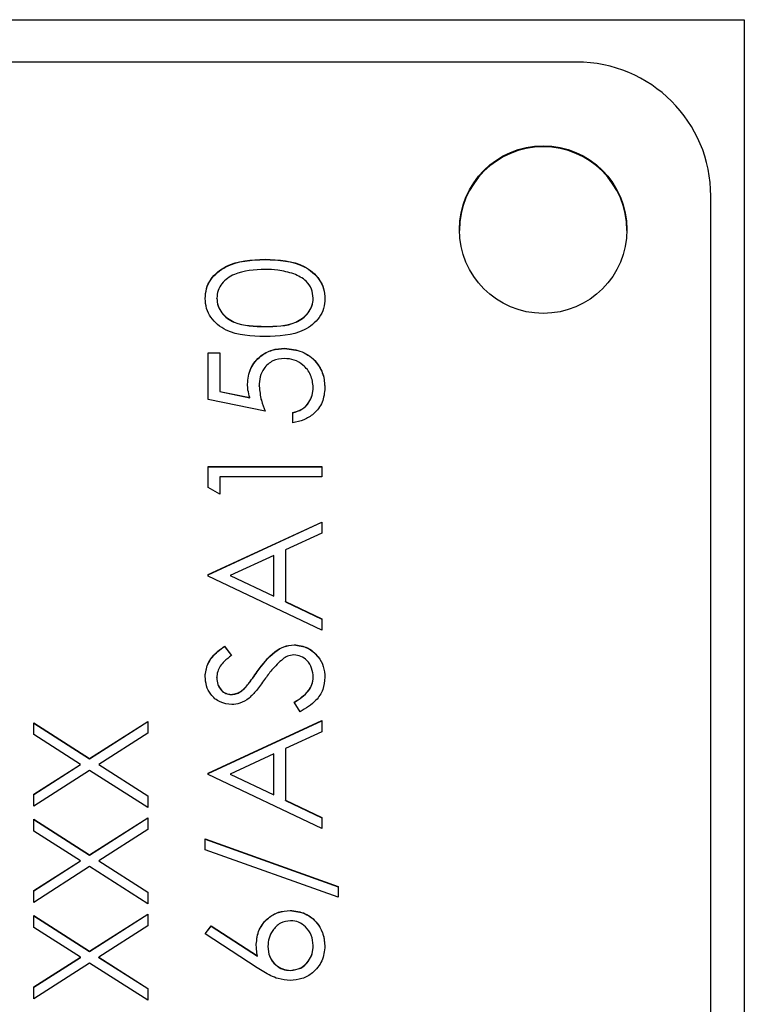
# Model space of a CAD drawing. Header units: millimetres. Extents: x 225 to 2010, y 34 to 1729.
# Tile 19 of 27: x 903 to 914, y 934 to 949. Entities that reach past the tile are written whole.
import ezdxf

# ---------------------------------------------------------------- set-up
doc = ezdxf.new("R2010")
doc.units = ezdxf.units.MM

msp = doc.modelspace()

# ---------------------------------------------------------------- linework, layer by layer
at = {"color": 7, "linetype": 'Continuous', "lineweight": 25}
for p, q in [((892.855, 948.612), (913.855, 948.612)), ((913.855, 948.612), (913.855, 887.612)), ((911.355, 947.979), (899.755, 947.979)), ((913.355, 890.003), (913.355, 945.98)), ((906.706, 945.035), (906.706, 945.038)), ((905.986, 944.454), (905.986, 944.457)), ((907.425, 944.454), (907.425, 944.457)), ((906.705, 944.033), (906.705, 944.036)), ((905.855, 943.644), (906.03, 943.644)), ((905.855, 942.947), (905.855, 943.644)), ((905.855, 943.641), (906.03, 943.641)), ((906.03, 943.644), (906.03, 943.066)), ((907, 943.706), (907, 943.709)), ((906.03, 943.066), (906.477, 942.974)), ((906.03, 943.063), (906.03, 943.066)), ((906.03, 943.063), (906.477, 942.971)), ((906.618, 943.144), (906.618, 943.147)), ((907.425, 943.123), (907.425, 943.125)), ((906.705, 942.772), (905.855, 942.947)), ((906.477, 942.971), (906.477, 942.974)), ((907.119, 942.598), (907.119, 942.751)), ((905.855, 941.945), (907.555, 941.945)), ((905.855, 941.63), (905.855, 941.945)), ((905.855, 941.942), (907.555, 941.942)), ((907.555, 941.945), (907.555, 941.792)), ((906.03, 941.792), (906.03, 941.531)), ((907.555, 941.792), (906.03, 941.792)), ((906.03, 941.531), (905.855, 941.63)), ((905.855, 940.332), (907.555, 941.117)), ((905.855, 940.33), (907.555, 941.114)), ((907.555, 941.117), (907.555, 940.951)), ((907.555, 940.951), (907.01, 940.7)), ((907.01, 940.7), (907.01, 939.929)), ((906.836, 940.619), (906.187, 940.32)), ((906.836, 940.012), (906.836, 940.619)), ((905.855, 940.311), (905.855, 940.332)), ((907.555, 939.505), (905.855, 940.311)), ((906.187, 940.317), (906.187, 940.32)), ((906.187, 940.32), (906.836, 940.012)), ((906.187, 940.317), (906.836, 940.009)), ((906.836, 940.009), (906.836, 940.012)), ((907.01, 939.929), (907.555, 939.671)), ((907.01, 939.927), (907.01, 939.929)), ((907.01, 939.927), (907.555, 939.668)), ((907.555, 939.671), (907.555, 939.505)), ((906.099, 939.265), (906.204, 939.127)), ((906.099, 939.262), (906.099, 939.265)), ((906.099, 939.262), (906.204, 939.124)), ((907.139, 939.284), (907.139, 939.287)), ((905.986, 938.792), (905.986, 938.795)), ((906.59, 938.884), (906.59, 938.886)), ((907.425, 938.798), (907.425, 938.801)), ((906.421, 938.655), (906.421, 938.658)), ((906.201, 938.543), (906.201, 938.546)), ((907.227, 938.285), (907.141, 938.428)), ((903.255, 938.121), (904.088, 937.588)), ((903.255, 937.945), (903.255, 938.121)), ((903.255, 938.118), (904.088, 937.586)), ((904.088, 937.588), (904.955, 938.143)), ((904.088, 937.586), (904.955, 938.14)), ((904.955, 938.143), (904.955, 937.967)), ((905.855, 937.37), (907.555, 938.154)), ((905.855, 937.367), (907.555, 938.151)), ((907.555, 938.154), (907.555, 937.988)), ((903.951, 937.5), (903.255, 937.945)), ((904.955, 937.967), (904.226, 937.5)), ((907.555, 937.988), (907.01, 937.737)), ((907.01, 937.737), (907.01, 936.966)), ((904.088, 937.586), (904.088, 937.588)), ((906.836, 937.656), (906.187, 937.357)), ((906.836, 937.049), (906.836, 937.656)), ((903.255, 937.055), (903.951, 937.5)), ((903.255, 937.052), (903.951, 937.497)), ((903.951, 937.497), (903.951, 937.5)), ((904.226, 937.5), (904.955, 937.034)), ((904.226, 937.497), (904.226, 937.5)), ((904.226, 937.497), (904.955, 937.031)), ((904.088, 937.412), (903.255, 936.879)), ((904.955, 936.858), (904.088, 937.412)), ((905.855, 937.348), (905.855, 937.37)), ((907.555, 936.542), (905.855, 937.348)), ((906.187, 937.354), (906.187, 937.357)), ((906.187, 937.357), (906.836, 937.049)), ((906.187, 937.354), (906.836, 937.046)), ((903.255, 936.879), (903.255, 937.055)), ((904.955, 937.034), (904.955, 936.858)), ((906.836, 937.046), (906.836, 937.049)), ((907.01, 936.966), (907.555, 936.708)), ((907.01, 936.964), (907.01, 936.966)), ((907.01, 936.964), (907.555, 936.705)), ((904.088, 936.151), (904.955, 936.705)), ((904.955, 936.705), (904.955, 936.529)), ((907.555, 936.708), (907.555, 936.542)), ((903.255, 936.683), (904.088, 936.151)), ((903.255, 936.507), (903.255, 936.683)), ((903.255, 936.68), (904.088, 936.148)), ((904.088, 936.148), (904.955, 936.702)), ((903.951, 936.062), (903.255, 936.507)), ((904.955, 936.529), (904.226, 936.062)), ((905.812, 936.389), (907.795, 935.678)), ((905.812, 936.228), (905.812, 936.389)), ((905.812, 936.386), (907.795, 935.676)), ((904.088, 936.148), (904.088, 936.151)), ((907.795, 935.518), (905.812, 936.228)), ((903.255, 935.617), (903.951, 936.062)), ((903.255, 935.615), (903.951, 936.06)), ((904.088, 935.975), (903.255, 935.441)), ((903.951, 936.06), (903.951, 936.062)), ((904.955, 935.42), (904.088, 935.975)), ((904.226, 936.062), (904.955, 935.596)), ((904.226, 936.06), (904.226, 936.062)), ((904.226, 936.06), (904.955, 935.593)), ((907.795, 935.678), (907.795, 935.518)), ((903.255, 935.441), (903.255, 935.617)), ((904.955, 935.596), (904.955, 935.42)), ((903.255, 935.245), (904.088, 934.713)), ((903.255, 935.069), (903.255, 935.245)), ((903.255, 935.243), (904.088, 934.71)), ((904.088, 934.713), (904.955, 935.267)), ((904.088, 934.71), (904.955, 935.264)), ((904.955, 935.267), (904.955, 935.091)), ((907.078, 935.319), (907.078, 935.322)), ((904.955, 935.091), (904.226, 934.624)), ((905.812, 934.973), (905.904, 935.091)), ((905.904, 935.091), (906.591, 934.642)), ((905.904, 935.088), (905.904, 935.091)), ((903.951, 934.624), (903.255, 935.069)), ((906.587, 934.466), (905.812, 934.973)), ((905.813, 934.972), (905.904, 935.088)), ((905.904, 935.088), (906.591, 934.639)), ((907.425, 934.796), (907.425, 934.799)), ((904.088, 934.71), (904.088, 934.713)), ((906.749, 934.783), (906.749, 934.785)), ((903.255, 934.18), (903.951, 934.624)), ((903.255, 934.177), (903.951, 934.622)), ((904.088, 934.537), (903.255, 934.004)), ((903.951, 934.622), (903.951, 934.624)), ((904.955, 933.982), (904.088, 934.537)), ((904.226, 934.624), (904.955, 934.158)), ((904.226, 934.622), (904.226, 934.624)), ((904.226, 934.622), (904.955, 934.155)), ((906.591, 934.639), (906.591, 934.642)), ((907.087, 934.426), (907.087, 934.428)), ((903.255, 934.004), (903.255, 934.18)), ((904.955, 934.158), (904.955, 933.982))]:
    msp.add_line(p, q, dxfattribs=at)
msp.add_circle((910.855, 945.48), 1.25, dxfattribs=at)
for centre, radius, start, end in [((911.356, 945.98), 2, 0.0117, 90.0117), ((910.855, 945.466), 1.25, 0.0157, 179.9843)]:
    msp.add_arc(centre, radius, start, end, dxfattribs=at)
for points, knots in [([(905.812, 944.452), (905.816, 944.502), (905.824, 944.602), (905.912, 944.784), (906.196, 945.014), (906.502, 945.028), (906.706, 945.038)], [0, 0, 0, 0, 0.1256, 0.251197, 0.500581, 1, 1, 1, 1]), ([(905.812, 944.449), (905.816, 944.499), (905.824, 944.599), (905.912, 944.781), (906.196, 945.011), (906.502, 945.026), (906.706, 945.035)], [0, 0, 0, 0, 0.1256, 0.251197, 0.500581, 1, 1, 1, 1]), ([(906.706, 945.038), (906.91, 945.029), (907.216, 945.014), (907.498, 944.783), (907.587, 944.602), (907.595, 944.502), (907.599, 944.452)], [0, 0, 0, 0, 0.499407, 0.748743, 0.874372, 1, 1, 1, 1]), ([(906.706, 945.035), (906.91, 945.026), (907.216, 945.012), (907.498, 944.781), (907.587, 944.599), (907.595, 944.499), (907.599, 944.449)], [0, 0, 0, 0, 0.499407, 0.748743, 0.874372, 1, 1, 1, 1]), ([(906.705, 944.886), (906.547, 944.879), (906.311, 944.87), (906.077, 944.711), (905.998, 944.573), (905.99, 944.496), (905.986, 944.457)], [0, 0, 0, 0, 0.500072, 0.749021, 0.874598, 1, 1, 1, 1]), ([(907.133, 944.821), (907.054, 944.843), (906.914, 944.882), (906.769, 944.884), (906.705, 944.886)], [0, 0, 0, 0, 0.559599, 1, 1, 1, 1]), ([(907.425, 944.457), (907.419, 944.503), (907.407, 944.596), (907.31, 944.74), (907.2, 944.79), (907.133, 944.821)], [0, 0, 0, 0, 0.280257, 0.560781, 1, 1, 1, 1]), ([(906.706, 943.884), (906.503, 943.89), (906.249, 943.898), (905.994, 944.057), (905.892, 944.167), (905.824, 944.303), (905.816, 944.402), (905.812, 944.452)], [0, 0, 0, 0, 0.498702, 0.624177, 0.749467, 0.874745, 1, 1, 1, 1]), ([(905.986, 944.457), (905.99, 944.418), (905.998, 944.34), (906.058, 944.237), (906.141, 944.154), (906.348, 944.042), (906.547, 944.039), (906.705, 944.036)], [0, 0, 0, 0, 0.125139, 0.250418, 0.375519, 0.500847, 1, 1, 1, 1]), ([(905.986, 944.454), (905.99, 944.415), (905.998, 944.337), (906.058, 944.234), (906.141, 944.151), (906.348, 944.039), (906.547, 944.036), (906.705, 944.033)], [0, 0, 0, 0, 0.125139, 0.250418, 0.375519, 0.500847, 1, 1, 1, 1]), ([(906.705, 944.036), (906.864, 944.037), (907.102, 944.039), (907.334, 944.202), (907.412, 944.34), (907.42, 944.418), (907.425, 944.457)], [0, 0, 0, 0, 0.500291, 0.749086, 0.874606, 1, 1, 1, 1]), ([(906.705, 944.033), (906.864, 944.034), (907.102, 944.036), (907.334, 944.199), (907.412, 944.337), (907.42, 944.415), (907.425, 944.454)], [0, 0, 0, 0, 0.500291, 0.749086, 0.874606, 1, 1, 1, 1]), ([(907.599, 944.452), (907.595, 944.402), (907.587, 944.303), (907.498, 944.122), (907.212, 943.899), (906.909, 943.89), (906.706, 943.884)], [0, 0, 0, 0, 0.125551, 0.25109, 0.50025, 1, 1, 1, 1]), ([(906.444, 943.174), (906.452, 943.256), (906.47, 943.418), (906.623, 943.597), (906.809, 943.696), (906.936, 943.705), (907, 943.709)], [0, 0, 0, 0, 0.279688, 0.559025, 0.779292, 1, 1, 1, 1]), ([(906.444, 943.172), (906.452, 943.253), (906.47, 943.415), (906.623, 943.594), (906.809, 943.693), (906.936, 943.702), (907, 943.706)], [0, 0, 0, 0, 0.279688, 0.559025, 0.779292, 1, 1, 1, 1]), ([(907, 943.709), (907.088, 943.699), (907.264, 943.679), (907.469, 943.527), (907.583, 943.325), (907.594, 943.186), (907.599, 943.117)], [0, 0, 0, 0, 0.2798641, 0.559271, 0.7794235, 1, 1, 1, 1]), ([(907, 943.706), (907.088, 943.696), (907.264, 943.677), (907.469, 943.524), (907.583, 943.322), (907.594, 943.183), (907.599, 943.114)], [0, 0, 0, 0, 0.279864, 0.559271, 0.779424, 1, 1, 1, 1]), ([(906.993, 943.557), (906.935, 943.55), (906.817, 943.538), (906.689, 943.423), (906.626, 943.285), (906.621, 943.193), (906.618, 943.147)], [0, 0, 0, 0, 0.279539, 0.558617, 0.779047, 1, 1, 1, 1]), ([(907.425, 943.125), (907.417, 943.189), (907.402, 943.316), (907.286, 943.458), (907.144, 943.545), (907.044, 943.553), (906.993, 943.557)], [0, 0, 0, 0, 0.279617, 0.559357, 0.779559, 1, 1, 1, 1]), ([(906.477, 942.974), (906.467, 943.011), (906.449, 943.077), (906.445, 943.145), (906.444, 943.174)], [0, 0, 0, 0, 0.5600642, 1, 1, 1, 1]), ([(906.618, 943.147), (906.626, 943.075), (906.639, 942.946), (906.685, 942.826), (906.705, 942.772)], [0, 0, 0, 0, 0.559416, 1, 1, 1, 1]), ([(906.618, 943.144), (906.626, 943.072), (906.639, 942.943), (906.685, 942.823), (906.705, 942.77)], [0, 0, 0, 0, 0.5594162, 1, 1, 1, 1]), ([(907.119, 942.751), (907.167, 942.764), (907.263, 942.79), (907.36, 942.894), (907.415, 943.009), (907.421, 943.087), (907.425, 943.125)], [0, 0, 0, 0, 0.28005, 0.559166, 0.779583, 1, 1, 1, 1]), ([(907.119, 942.748), (907.167, 942.761), (907.263, 942.787), (907.36, 942.891), (907.415, 943.007), (907.421, 943.084), (907.425, 943.123)], [0, 0, 0, 0, 0.28005, 0.559166, 0.779583, 1, 1, 1, 1]), ([(907.599, 943.117), (907.591, 943.044), (907.577, 942.898), (907.446, 942.733), (907.288, 942.632), (907.176, 942.609), (907.119, 942.598)], [0, 0, 0, 0, 0.279625, 0.559019, 0.77938, 1, 1, 1, 1]), ([(905.812, 938.812), (905.819, 938.876), (905.832, 938.981), (905.913, 939.104), (906.001, 939.191), (906.067, 939.24), (906.099, 939.265)], [0, 0, 0, 0, 0.338729, 0.558835, 0.779344, 1, 1, 1, 1]), ([(905.812, 938.809), (905.819, 938.873), (905.832, 938.978), (905.913, 939.101), (906.001, 939.188), (906.067, 939.237), (906.099, 939.262)], [0, 0, 0, 0, 0.338729, 0.558835, 0.779344, 1, 1, 1, 1]), ([(906.59, 938.886), (906.669, 938.993), (906.779, 939.141), (906.984, 939.268), (907.087, 939.28), (907.139, 939.287)], [0, 0, 0, 0, 0.560115, 0.780284, 1, 1, 1, 1]), ([(906.59, 938.884), (906.669, 938.99), (906.779, 939.138), (906.984, 939.265), (907.087, 939.277), (907.139, 939.284)], [0, 0, 0, 0, 0.560115, 0.780284, 1, 1, 1, 1]), ([(907.139, 939.287), (907.208, 939.277), (907.348, 939.258), (907.496, 939.122), (907.586, 938.965), (907.594, 938.856), (907.599, 938.801)], [0, 0, 0, 0, 0.279183, 0.559085, 0.779446, 1, 1, 1, 1]), ([(907.139, 939.284), (907.208, 939.274), (907.348, 939.255), (907.496, 939.119), (907.586, 938.963), (907.594, 938.853), (907.599, 938.798)], [0, 0, 0, 0, 0.279183, 0.559085, 0.779446, 1, 1, 1, 1]), ([(906.204, 939.127), (906.167, 939.098), (906.107, 939.049), (906.035, 938.97), (905.993, 938.886), (905.988, 938.826), (905.986, 938.795)], [0, 0, 0, 0, 0.340409, 0.560482, 0.78018, 1, 1, 1, 1]), ([(906.97, 939.073), (906.914, 939.021), (906.813, 938.927), (906.734, 938.816), (906.698, 938.767)], [0, 0, 0, 0, 0.5594958, 1, 1, 1, 1]), ([(907.136, 939.134), (907.103, 939.13), (907.042, 939.123), (906.992, 939.088), (906.97, 939.073)], [0, 0, 0, 0, 0.55899, 1, 1, 1, 1]), ([(907.425, 938.801), (907.42, 938.847), (907.411, 938.938), (907.342, 939.05), (907.244, 939.121), (907.172, 939.13), (907.136, 939.134)], [0, 0, 0, 0, 0.280276, 0.560148, 0.780153, 1, 1, 1, 1]), ([(906.208, 938.393), (906.148, 938.401), (906.027, 938.416), (905.896, 938.532), (905.824, 938.67), (905.816, 938.765), (905.812, 938.812)], [0, 0, 0, 0, 0.2795526, 0.5587984, 0.7793777, 1, 1, 1, 1]), ([(905.986, 938.795), (905.989, 938.761), (905.994, 938.692), (906.047, 938.609), (906.12, 938.554), (906.174, 938.549), (906.201, 938.546)], [0, 0, 0, 0, 0.280274, 0.559931, 0.77992, 1, 1, 1, 1]), ([(905.986, 938.792), (905.989, 938.758), (905.994, 938.689), (906.047, 938.606), (906.12, 938.551), (906.174, 938.546), (906.201, 938.543)], [0, 0, 0, 0, 0.280274, 0.559931, 0.77992, 1, 1, 1, 1]), ([(906.421, 938.658), (906.453, 938.7), (906.512, 938.775), (906.566, 938.852), (906.59, 938.886)], [0, 0, 0, 0, 0.559906, 1, 1, 1, 1]), ([(906.421, 938.655), (906.453, 938.697), (906.512, 938.772), (906.566, 938.849), (906.59, 938.884)], [0, 0, 0, 0, 0.559906, 1, 1, 1, 1]), ([(906.698, 938.767), (906.659, 938.711), (906.589, 938.613), (906.505, 938.526), (906.467, 938.488)], [0, 0, 0, 0, 0.5604127, 1, 1, 1, 1]), ([(907.141, 938.428), (907.219, 938.479), (907.327, 938.549), (907.413, 938.693), (907.421, 938.765), (907.425, 938.801)], [0, 0, 0, 0, 0.559321, 0.779782, 1, 1, 1, 1]), ([(907.141, 938.425), (907.219, 938.476), (907.327, 938.546), (907.413, 938.69), (907.421, 938.762), (907.425, 938.798)], [0, 0, 0, 0, 0.559321, 0.779782, 1, 1, 1, 1]), ([(907.599, 938.801), (907.593, 938.738), (907.58, 938.613), (907.452, 938.419), (907.313, 938.336), (907.227, 938.285)], [0, 0, 0, 0, 0.27988, 0.559666, 1, 1, 1, 1]), ([(906.201, 938.546), (906.225, 938.548), (906.272, 938.552), (906.351, 938.589), (906.394, 938.632), (906.421, 938.658)], [0, 0, 0, 0, 0.279946, 0.559774, 1, 1, 1, 1]), ([(906.201, 938.543), (906.225, 938.545), (906.272, 938.549), (906.351, 938.586), (906.394, 938.629), (906.421, 938.655)], [0, 0, 0, 0, 0.279946, 0.559774, 1, 1, 1, 1]), ([(906.467, 938.488), (906.423, 938.458), (906.344, 938.405), (906.25, 938.397), (906.208, 938.393)], [0, 0, 0, 0, 0.55984, 1, 1, 1, 1]), ([(906.575, 934.817), (906.583, 934.892), (906.6, 935.041), (906.736, 935.207), (906.903, 935.307), (907.02, 935.317), (907.078, 935.322)], [0, 0, 0, 0, 0.279638, 0.559326, 0.779527, 1, 1, 1, 1]), ([(906.575, 934.815), (906.583, 934.889), (906.6, 935.038), (906.736, 935.204), (906.903, 935.304), (907.02, 935.314), (907.078, 935.319)], [0, 0, 0, 0, 0.2796384, 0.5593258, 0.7795267, 1, 1, 1, 1]), ([(907.078, 935.322), (907.156, 935.313), (907.312, 935.295), (907.484, 935.15), (907.582, 934.973), (907.593, 934.852), (907.599, 934.791)], [0, 0, 0, 0, 0.279631, 0.55896, 0.779478, 1, 1, 1, 1]), ([(907.078, 935.319), (907.156, 935.31), (907.312, 935.292), (907.484, 935.147), (907.582, 934.97), (907.593, 934.849), (907.599, 934.788)], [0, 0, 0, 0, 0.279631, 0.55896, 0.779478, 1, 1, 1, 1]), ([(907.087, 935.169), (907.034, 935.161), (906.927, 935.146), (906.82, 935.034), (906.758, 934.911), (906.752, 934.827), (906.749, 934.785)], [0, 0, 0, 0, 0.278754, 0.558605, 0.779147, 1, 1, 1, 1]), ([(907.425, 934.799), (907.419, 934.851), (907.409, 934.955), (907.322, 935.076), (907.21, 935.156), (907.128, 935.165), (907.087, 935.169)], [0, 0, 0, 0, 0.280018, 0.5598526, 0.7799871, 1, 1, 1, 1]), ([(906.591, 934.642), (906.586, 934.674), (906.577, 934.733), (906.575, 934.792), (906.575, 934.817)], [0, 0, 0, 0, 0.55991, 1, 1, 1, 1]), ([(907.087, 934.428), (907.14, 934.436), (907.244, 934.45), (907.352, 934.556), (907.415, 934.676), (907.421, 934.758), (907.425, 934.799)], [0, 0, 0, 0, 0.279059, 0.55882, 0.779303, 1, 1, 1, 1]), ([(907.087, 934.426), (907.14, 934.433), (907.244, 934.447), (907.352, 934.554), (907.415, 934.673), (907.421, 934.755), (907.425, 934.796)], [0, 0, 0, 0, 0.279059, 0.55882, 0.779303, 1, 1, 1, 1]), ([(906.749, 934.785), (906.753, 934.734), (906.762, 934.63), (906.852, 934.512), (906.966, 934.44), (907.047, 934.432), (907.087, 934.428)], [0, 0, 0, 0, 0.280127, 0.559515, 0.779719, 1, 1, 1, 1]), ([(906.749, 934.783), (906.753, 934.731), (906.762, 934.627), (906.852, 934.509), (906.966, 934.437), (907.047, 934.429), (907.087, 934.426)], [0, 0, 0, 0, 0.280127, 0.559515, 0.779719, 1, 1, 1, 1]), ([(907.599, 934.791), (907.59, 934.715), (907.572, 934.563), (907.433, 934.391), (907.26, 934.294), (907.141, 934.282), (907.081, 934.276)], [0, 0, 0, 0, 0.2796696, 0.5590848, 0.7795576, 1, 1, 1, 1]), ([(907.081, 934.276), (907.02, 934.282), (906.92, 934.292), (906.791, 934.346), (906.687, 934.402), (906.621, 934.445), (906.587, 934.466)], [0, 0, 0, 0, 0.339374, 0.559486, 0.779731, 1, 1, 1, 1])]:
    msp.add_open_spline(points, degree=3, knots=knots, dxfattribs=at)

doc.saveas('drawing.dxf')
